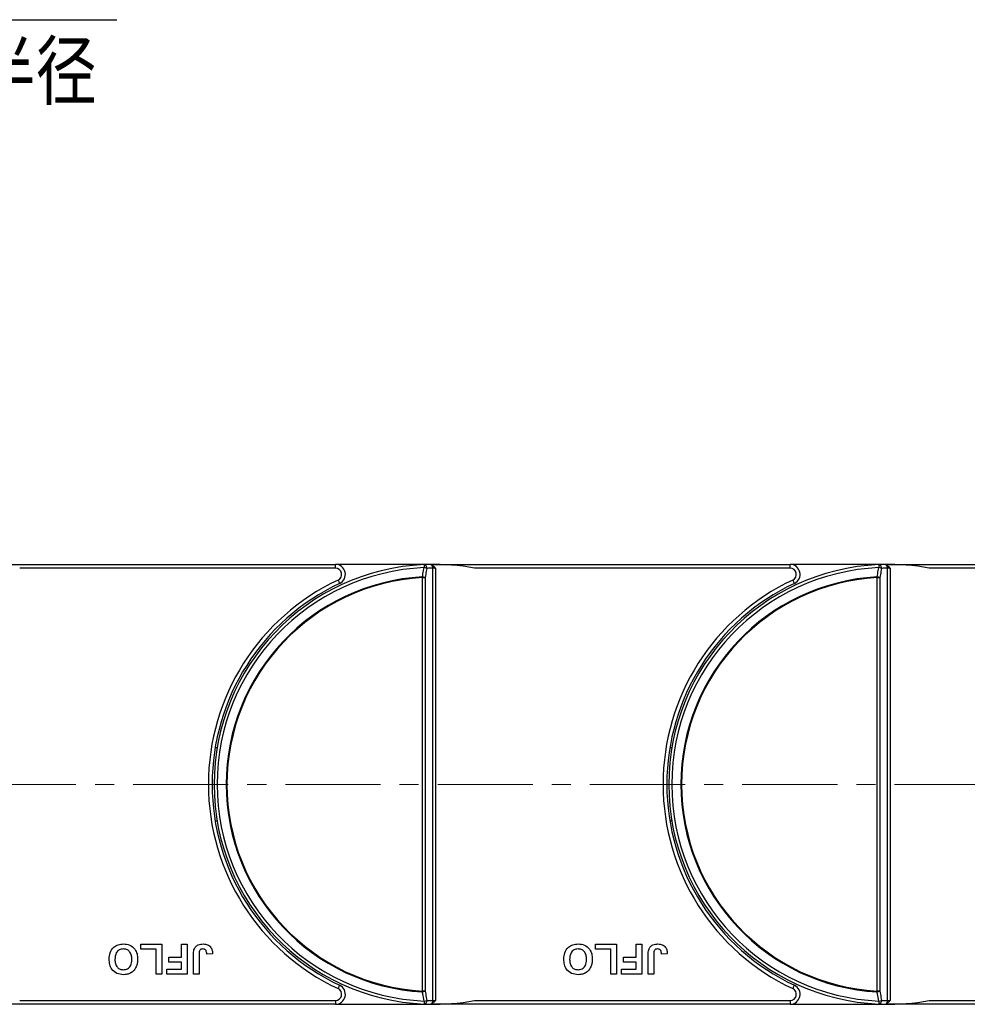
# Model space of a CAD drawing. Header units: millimetres. Extents: x -1177 to 904, y 240 to 1698.
# Tile 20 of 51: x -186 to 3, y 843 to 1040. Entities that reach past the tile are written whole.
import ezdxf

# ---------------------------------------------------------------- set-up
doc = ezdxf.new("R2010")
doc.units = ezdxf.units.MM
doc.linetypes.add('CENTERX2', pattern=[20.32, 12.7, -2.54, 2.54, -2.54])
doc.styles.get("Standard").update_dxf_attribs({"font": '仿宋_GB2312.ttf', "width": 0.8})
doc.styles.add('样式 1', font='仿宋_GB2312.ttf', dxfattribs={"width": 0.8, "height": 6})
doc.dimstyles.new('副本 ISO-35.1', dxfattribs={"dimtxt": 9, "dimasz": 7.5, "dimexe": 5, "dimexo": 0.625, "dimgap": 2.5, "dimtad": 1, "dimtoh": 1, "dimtxsty": 'Standard', "dimcen": 2.5, "dimadec": 0, "dimazin": 0, "dimtfac": 1, "dimtmove": 0, "dimatfit": 3, "dimfxl": 0, "dimarcsym": 0})

msp = doc.modelspace()

# ---------------------------------------------------------------- linework, layer by layer
at = {"color": 7, "linetype": 'Continuous', "lineweight": 25}
for p, q in [((-194.182, 931.034), (-123.214, 931.034)), ((-123.214, 930.284), (-186.403, 930.284)), ((-123.214, 930.284), (-123.214, 931.034)), ((-103.492, 931.034), (-123.214, 931.034)), ((-103.34, 930.441), (-103.942, 930.891)), ((-103.712, 843.791), (-103.712, 930.278)), ((-103.492, 931.034), (-103.182, 931.034)), ((-103.337, 930.284), (-103.182, 930.284)), ((-103.182, 931.034), (-32.214, 931.034)), ((-103.182, 931.034), (-103.182, 931.033)), ((-103.182, 930.284), (-103.182, 843.784)), ((-32.214, 930.284), (-95.403, 930.284)), ((-32.214, 930.284), (-32.214, 931.034)), ((-12.492, 931.034), (-32.214, 931.034)), ((-12.34, 930.441), (-12.942, 930.891)), ((-12.712, 843.791), (-12.712, 930.278)), ((-12.492, 931.034), (-12.182, 931.034)), ((-12.337, 930.284), (-12.182, 930.284)), ((-12.182, 931.034), (58.786, 931.034)), ((-12.182, 931.034), (-12.182, 931.033)), ((-12.182, 930.284), (-12.182, 843.784)), ((58.786, 930.284), (-4.403, 930.284)), ((-105.803, 845.673), (-105.803, 928.396)), ((-105.803, 928.396), (-105.273, 928.396)), ((-105.273, 928.396), (-105.273, 845.673)), ((-14.803, 845.673), (-14.803, 928.396)), ((-14.803, 928.396), (-14.273, 928.396)), ((-14.273, 928.396), (-14.273, 845.673)), ((-146.882, 894.334), (-147.288, 894.334)), ((-55.882, 894.334), (-56.288, 894.334)), ((-147.288, 879.734), (-146.882, 879.734)), ((-56.288, 879.734), (-55.882, 879.734)), ((-162.185, 854.034), (-162.185, 855.034)), ((-162.185, 855.034), (-157.955, 855.034)), ((-157.955, 855.034), (-157.955, 849.034)), ((-154.032, 852.496), (-154.032, 855.034)), ((-154.032, 855.034), (-152.878, 855.034)), ((-152.878, 855.034), (-152.878, 849.034)), ((-71.185, 854.034), (-71.185, 855.034)), ((-71.185, 855.034), (-66.955, 855.034)), ((-66.955, 855.034), (-66.955, 849.034)), ((-63.032, 852.496), (-63.032, 855.034)), ((-63.032, 855.034), (-61.878, 855.034)), ((-61.878, 855.034), (-61.878, 849.034)), ((-159.108, 854.034), (-162.185, 854.034)), ((-159.108, 849.034), (-159.108, 854.034)), ((-150.493, 852.918), (-150.493, 849.034)), ((-147.801, 853.111), (-148.955, 853.034)), ((-68.108, 854.034), (-71.185, 854.034)), ((-68.108, 849.034), (-68.108, 854.034)), ((-59.493, 852.918), (-59.493, 849.034)), ((-56.801, 853.111), (-57.955, 853.034)), ((-156.57, 852.496), (-154.032, 852.496)), ((-156.57, 851.496), (-156.57, 852.496)), ((-154.032, 851.496), (-156.57, 851.496)), ((-154.032, 850.034), (-154.032, 851.496)), ((-151.647, 849.034), (-151.647, 852.817)), ((-65.57, 851.496), (-65.57, 852.496)), ((-65.57, 852.496), (-63.032, 852.496)), ((-63.032, 851.496), (-65.57, 851.496)), ((-63.032, 850.034), (-63.032, 851.496)), ((-60.647, 849.034), (-60.647, 852.817)), ((-157.955, 849.034), (-159.108, 849.034)), ((-156.955, 849.034), (-156.955, 850.034)), ((-156.955, 850.034), (-154.032, 850.034)), ((-152.878, 849.034), (-156.955, 849.034)), ((-150.493, 849.034), (-151.647, 849.034)), ((-66.955, 849.034), (-68.108, 849.034)), ((-65.955, 850.034), (-63.032, 850.034)), ((-65.955, 849.034), (-65.955, 850.034)), ((-61.878, 849.034), (-65.955, 849.034)), ((-59.493, 849.034), (-60.647, 849.034)), ((-105.273, 845.673), (-105.803, 845.673)), ((-14.273, 845.673), (-14.803, 845.673)), ((-123.214, 843.034), (-194.182, 843.034)), ((-186.403, 843.784), (-123.214, 843.784)), ((-123.214, 843.784), (-123.214, 843.034)), ((-123.214, 843.034), (-103.492, 843.034)), ((-103.182, 843.034), (-103.492, 843.034)), ((-103.337, 843.784), (-103.182, 843.784)), ((-103.182, 843.035), (-103.182, 843.034)), ((-32.214, 843.034), (-103.182, 843.034)), ((-95.403, 843.784), (-32.214, 843.784)), ((-32.214, 843.784), (-32.214, 843.034)), ((-32.214, 843.034), (-12.492, 843.034)), ((-12.182, 843.034), (-12.492, 843.034)), ((-12.337, 843.784), (-12.182, 843.784)), ((-12.182, 843.035), (-12.182, 843.034)), ((58.786, 843.034), (-12.182, 843.034)), ((-4.403, 843.784), (58.786, 843.784))]:
    msp.add_line(p, q, dxfattribs=at)
at = {"color": 1, "linetype": 'CENTERX2', "lineweight": 13, "ltscale": 1.5}
msp.add_line((-194.182, 887.034), (282.301, 887.034), dxfattribs=at)
at = {"color": 7, "linetype": 'Continuous', "lineweight": 25, "flags": 128}
for points in [[(-105.472, 930.99), (-105.471, 930.979), (-105.47, 930.946), (-105.467, 930.893), (-105.464, 930.82), (-105.46, 930.73), (-105.455, 930.626), (-105.45, 930.511), (-105.445, 930.387)], [(-14.472, 930.99), (-14.471, 930.979), (-14.47, 930.946), (-14.467, 930.893), (-14.464, 930.82), (-14.46, 930.73), (-14.455, 930.626), (-14.45, 930.511), (-14.445, 930.387)], [(-122.683, 927.903), (-122.621, 927.77), (-122.561, 927.643), (-122.506, 927.526), (-122.458, 927.423), (-122.418, 927.338), (-122.389, 927.276), (-122.37, 927.237), (-122.364, 927.224)], [(-105.811, 928.542), (-105.81, 928.524), (-105.809, 928.506), (-105.808, 928.488), (-105.807, 928.469), (-105.806, 928.451), (-105.805, 928.432), (-105.804, 928.414), (-105.803, 928.396)], [(-31.683, 927.903), (-31.621, 927.77), (-31.561, 927.643), (-31.506, 927.526), (-31.458, 927.423), (-31.418, 927.338), (-31.389, 927.276), (-31.37, 927.237), (-31.364, 927.224)], [(-14.811, 928.542), (-14.81, 928.524), (-14.809, 928.506), (-14.808, 928.488), (-14.807, 928.469), (-14.806, 928.451), (-14.805, 928.432), (-14.804, 928.414), (-14.803, 928.396)], [(-122.683, 846.166), (-122.621, 846.298), (-122.561, 846.426), (-122.506, 846.543), (-122.458, 846.646), (-122.418, 846.73), (-122.389, 846.793), (-122.37, 846.832), (-122.364, 846.845)], [(-105.803, 845.673), (-105.804, 845.655), (-105.805, 845.636), (-105.806, 845.618), (-105.807, 845.599), (-105.808, 845.581), (-105.809, 845.563), (-105.81, 845.544), (-105.811, 845.526)], [(-31.683, 846.166), (-31.621, 846.298), (-31.561, 846.426), (-31.506, 846.543), (-31.458, 846.646), (-31.418, 846.73), (-31.389, 846.793), (-31.37, 846.832), (-31.364, 846.845)], [(-14.803, 845.673), (-14.804, 845.655), (-14.805, 845.636), (-14.806, 845.618), (-14.807, 845.599), (-14.808, 845.581), (-14.809, 845.563), (-14.81, 845.544), (-14.811, 845.526)], [(-105.445, 843.681), (-105.45, 843.558), (-105.455, 843.442), (-105.46, 843.338), (-105.464, 843.249), (-105.467, 843.176), (-105.47, 843.123), (-105.471, 843.09), (-105.472, 843.079)], [(-14.445, 843.681), (-14.45, 843.558), (-14.455, 843.442), (-14.46, 843.338), (-14.464, 843.249), (-14.467, 843.176), (-14.47, 843.123), (-14.471, 843.09), (-14.472, 843.079)]]:
    msp.add_lwpolyline(points, dxfattribs=at)
at = {"color": 7, "linetype": 'Continuous', "lineweight": 25}
for centre, radius, start, end in [((-103.492, 887.034), 44, 92.57859, 267.42141), ((-103.492, 887.034), 43.397, 92.57859, 267.42141), ((-123.214, 929.034), 2, 295.15349, 90), ((-123.214, 929.034), 1.25, 295.15349, 90), ((-103.492, 887.034), 44, 91.40525, 92.57859), ((-105.58, 930.321), 0.677, 353.16695, 80.78296), ((-105.988, 927.348), 3.088, 69.52538, 79.86802), ((-102.962, 887.034), 43.25, 90.99361, 92.57859), ((-103.492, 887.034), 44, 79.40598, 91.40525), ((-104.591, 930.297), 0.88, 358.72701, 42.4461), ((-106.891, 930.285), 3.554, 359.98952, 2.522), ((-12.492, 887.034), 44, 92.57859, 267.42141), ((-12.492, 887.034), 43.397, 92.57859, 267.42141), ((-32.214, 929.034), 2, 295.15349, 90), ((-32.214, 929.034), 1.25, 295.15349, 90), ((-12.492, 887.034), 44, 91.40525, 92.57859), ((-14.58, 930.321), 0.677, 353.16756, 80.78271), ((-14.988, 927.347), 3.088, 69.52546, 79.868), ((-11.962, 887.034), 43.25, 90.99361, 92.57859), ((-12.492, 887.034), 44, 79.40598, 91.40525), ((-13.591, 930.297), 0.88, 358.72551, 42.44761), ((-15.904, 930.285), 3.567, 359.99405, 2.51747), ((-103.492, 887.034), 45.15, 115.15349, 244.84651), ((-103.492, 887.034), 41.573, 93.19752, 266.80248), ((-103.492, 887.034), 41.426, 93.19752, 266.80248), ((-106.354, 925.49), 3.1, 69.5801, 79.91109), ((-12.492, 887.034), 45.15, 115.15349, 244.84651), ((-12.492, 887.034), 41.573, 93.19752, 266.80248), ((-12.492, 887.034), 41.426, 93.19752, 266.80248), ((-15.354, 925.49), 3.1, 69.58025, 79.91098), ((-103.492, 887.034), 44.4, 115.15349, 244.84651), ((-12.492, 887.034), 44.4, 115.15349, 244.84651), ((-123.214, 845.034), 2, 270, 64.84651), ((-123.214, 845.034), 1.25, 270, 64.84651), ((-106.354, 848.578), 3.1, 280.08891, 290.4199), ((-32.214, 845.034), 2, 270, 64.84651), ((-32.214, 845.034), 1.25, 270, 64.84651), ((-15.354, 848.578), 3.1, 280.08902, 290.41975), ((-105.58, 843.748), 0.677, 279.21561, 6.83449), ((-103.492, 887.034), 44, 267.42141, 268.59475), ((-105.988, 846.721), 3.088, 280.13198, 290.47462), ((-102.962, 887.034), 43.25, 267.42141, 269.00639), ((-103.492, 887.034), 44, 268.59475, 280.59402), ((-104.591, 843.771), 0.88, 317.55717, 1.27154), ((-106.887, 843.784), 3.551, 357.47683, 0.01165), ((-14.58, 843.748), 0.677, 279.21585, 6.83387), ((-12.492, 887.034), 44, 267.42141, 268.59475), ((-14.988, 846.721), 3.088, 280.132, 290.47454), ((-11.962, 887.034), 43.25, 267.42141, 269.00639), ((-12.492, 887.034), 44, 268.59475, 280.59402), ((-13.591, 843.771), 0.88, 317.55567, 1.27305), ((-15.9, 843.784), 3.563, 357.48136, 0.00712)]:
    msp.add_arc(centre, radius, start, end, dxfattribs=at)
for points, knots in [([(-105.811, 928.542), (-105.727, 928.964), (-105.605, 929.579), (-105.483, 930.194), (-105.445, 930.387)], [0, 0, 0, 0, 0.68553544, 1, 1, 1, 1]), ([(-104.908, 930.241), (-104.946, 930.047), (-105.068, 929.432), (-105.189, 928.817), (-105.273, 928.396)], [0, 0, 0, 0, 0.3144768, 1, 1, 1, 1]), ([(-103.942, 930.891), (-104.075, 930.941), (-104.279, 931.018), (-104.495, 931.02), (-104.571, 931.021)], [0, 0, 0, 0, 0.6498467, 1, 1, 1, 1]), ([(-103.337, 930.284), (-103.395, 930.284), (-103.535, 930.283), (-103.647, 930.28), (-103.712, 930.278)], [0, 0, 0, 0, 0.4157159, 1, 1, 1, 1]), ([(-103.182, 930.284), (-103.183, 930.286), (-103.236, 930.338), (-103.289, 930.39), (-103.34, 930.441)], [0, 0, 0, 0, 0.02452998, 1, 1, 1, 1]), ([(-14.811, 928.542), (-14.727, 928.964), (-14.605, 929.579), (-14.483, 930.194), (-14.445, 930.387)], [0, 0, 0, 0, 0.6855359, 1, 1, 1, 1]), ([(-13.908, 930.241), (-13.946, 930.047), (-14.068, 929.432), (-14.189, 928.817), (-14.273, 928.396)], [0, 0, 0, 0, 0.3144772, 1, 1, 1, 1]), ([(-12.942, 930.891), (-13.075, 930.941), (-13.279, 931.018), (-13.495, 931.02), (-13.571, 931.021)], [0, 0, 0, 0, 0.6498518, 1, 1, 1, 1]), ([(-12.337, 930.284), (-12.395, 930.284), (-12.535, 930.283), (-12.647, 930.28), (-12.712, 930.278)], [0, 0, 0, 0, 0.4157122, 1, 1, 1, 1]), ([(-12.182, 930.284), (-12.183, 930.286), (-12.236, 930.338), (-12.289, 930.39), (-12.34, 930.441)], [0, 0, 0, 0, 0.024536, 1, 1, 1, 1]), ([(-168.493, 852.043), (-168.464, 852.486), (-168.405, 853.371), (-167.705, 854.446), (-166.699, 855.036), (-166.003, 855.086), (-165.655, 855.111)], [0, 0, 0, 0, 0.28055905, 0.55947555, 0.77942365, 1, 1, 1, 1]), ([(-165.655, 855.111), (-165.211, 855.071), (-164.326, 854.991), (-163.332, 854.16), (-162.858, 853.11), (-162.82, 852.417), (-162.801, 852.07)], [0, 0, 0, 0, 0.2799408, 0.5587153, 0.7790515, 1, 1, 1, 1]), ([(-151.516, 853.957), (-151.422, 854.157), (-151.233, 854.556), (-150.572, 855.04), (-150.002, 855.084), (-149.654, 855.111)], [0, 0, 0, 0, 0.2801288, 0.5603085, 1, 1, 1, 1]), ([(-149.654, 855.111), (-149.361, 855.09), (-148.778, 855.046), (-148.113, 854.502), (-147.836, 853.795), (-147.812, 853.339), (-147.801, 853.111)], [0, 0, 0, 0, 0.28023515, 0.55842006, 0.77883526, 1, 1, 1, 1]), ([(-77.493, 852.043), (-77.464, 852.486), (-77.405, 853.371), (-76.705, 854.446), (-75.699, 855.036), (-75.004, 855.086), (-74.655, 855.111)], [0, 0, 0, 0, 0.2805593, 0.5594754, 0.7794236, 1, 1, 1, 1]), ([(-74.655, 855.111), (-74.211, 855.071), (-73.326, 854.991), (-72.332, 854.16), (-71.858, 853.11), (-71.82, 852.417), (-71.801, 852.07)], [0, 0, 0, 0, 0.2799416, 0.5587154, 0.7790516, 1, 1, 1, 1]), ([(-60.516, 853.957), (-60.422, 854.157), (-60.233, 854.556), (-59.572, 855.04), (-59.002, 855.084), (-58.654, 855.111)], [0, 0, 0, 0, 0.2801283, 0.5603096, 1, 1, 1, 1]), ([(-58.654, 855.111), (-58.361, 855.09), (-57.778, 855.046), (-57.113, 854.502), (-56.835, 853.795), (-56.812, 853.339), (-56.801, 853.111)], [0, 0, 0, 0, 0.280236, 0.5584207, 0.7788356, 1, 1, 1, 1]), ([(-165.653, 854.111), (-165.938, 854.074), (-166.508, 854.001), (-167.256, 853.208), (-167.308, 852.467), (-167.339, 852.014)], [0, 0, 0, 0, 0.2799832, 0.5597534, 1, 1, 1, 1]), ([(-163.955, 852.031), (-163.968, 852.315), (-163.996, 852.881), (-164.373, 853.603), (-164.984, 854.045), (-165.43, 854.089), (-165.653, 854.111)], [0, 0, 0, 0, 0.2810112, 0.5601257, 0.7799446, 1, 1, 1, 1]), ([(-151.647, 852.817), (-151.646, 853.033), (-151.643, 853.418), (-151.555, 853.793), (-151.516, 853.957)], [0, 0, 0, 0, 0.5603059, 1, 1, 1, 1]), ([(-149.729, 854.111), (-149.868, 854.102), (-150.077, 854.088), (-150.307, 853.921), (-150.497, 853.547), (-150.495, 853.197), (-150.493, 852.918)], [0, 0, 0, 0, 0.24939808, 0.37443102, 0.49946031, 1, 1, 1, 1]), ([(-149.111, 853.781), (-149.151, 853.837), (-149.231, 853.949), (-149.443, 854.084), (-149.621, 854.101), (-149.729, 854.111)], [0, 0, 0, 0, 0.2807493, 0.5609284, 1, 1, 1, 1]), ([(-148.955, 853.034), (-148.96, 853.179), (-148.971, 853.437), (-149.068, 853.676), (-149.111, 853.781)], [0, 0, 0, 0, 0.5609998, 1, 1, 1, 1]), ([(-74.653, 854.111), (-74.938, 854.074), (-75.508, 854.001), (-76.256, 853.208), (-76.308, 852.467), (-76.339, 852.014)], [0, 0, 0, 0, 0.2799832, 0.5597533, 1, 1, 1, 1]), ([(-72.955, 852.031), (-72.968, 852.315), (-72.996, 852.881), (-73.373, 853.603), (-73.984, 854.045), (-74.43, 854.089), (-74.653, 854.111)], [0, 0, 0, 0, 0.2810112, 0.5601257, 0.7799458, 1, 1, 1, 1]), ([(-60.647, 852.817), (-60.646, 853.033), (-60.643, 853.418), (-60.555, 853.793), (-60.516, 853.957)], [0, 0, 0, 0, 0.560306, 1, 1, 1, 1]), ([(-58.729, 854.111), (-58.868, 854.102), (-59.077, 854.088), (-59.307, 853.921), (-59.497, 853.547), (-59.495, 853.197), (-59.493, 852.918)], [0, 0, 0, 0, 0.24939784, 0.37443248, 0.49946052, 1, 1, 1, 1]), ([(-58.111, 853.781), (-58.151, 853.837), (-58.231, 853.949), (-58.443, 854.084), (-58.621, 854.101), (-58.729, 854.111)], [0, 0, 0, 0, 0.280753, 0.5609326, 1, 1, 1, 1]), ([(-57.955, 853.034), (-57.96, 853.179), (-57.971, 853.437), (-58.068, 853.676), (-58.111, 853.781)], [0, 0, 0, 0, 0.5609998, 1, 1, 1, 1]), ([(-165.639, 848.957), (-166.086, 849), (-166.978, 849.085), (-167.971, 849.933), (-168.437, 850.995), (-168.474, 851.693), (-168.493, 852.043)], [0, 0, 0, 0, 0.2798267, 0.5586408, 0.7789869, 1, 1, 1, 1]), ([(-167.339, 852.014), (-167.327, 851.731), (-167.302, 851.169), (-166.941, 850.439), (-166.319, 850.014), (-165.875, 849.976), (-165.653, 849.957)], [0, 0, 0, 0, 0.2811004, 0.5600097, 0.7797037, 1, 1, 1, 1]), ([(-165.653, 849.957), (-165.368, 849.99), (-164.797, 850.056), (-164.036, 850.835), (-163.985, 851.577), (-163.955, 852.031)], [0, 0, 0, 0, 0.2802664, 0.5598747, 1, 1, 1, 1]), ([(-162.801, 852.07), (-162.809, 851.778), (-162.824, 851.255), (-162.994, 850.762), (-163.069, 850.545)], [0, 0, 0, 0, 0.5601817, 1, 1, 1, 1]), ([(-74.639, 848.957), (-75.086, 849), (-75.978, 849.085), (-76.971, 849.933), (-77.437, 850.995), (-77.474, 851.693), (-77.493, 852.043)], [0, 0, 0, 0, 0.2798268, 0.5586404, 0.7789869, 1, 1, 1, 1]), ([(-76.339, 852.014), (-76.327, 851.731), (-76.302, 851.169), (-75.941, 850.439), (-75.319, 850.014), (-74.875, 849.976), (-74.653, 849.957)], [0, 0, 0, 0, 0.2811002, 0.5600098, 0.7797027, 1, 1, 1, 1]), ([(-74.653, 849.957), (-74.368, 849.99), (-73.797, 850.056), (-73.036, 850.835), (-72.985, 851.577), (-72.955, 852.031)], [0, 0, 0, 0, 0.2802664, 0.5598748, 1, 1, 1, 1]), ([(-71.801, 852.07), (-71.809, 851.778), (-71.824, 851.255), (-71.994, 850.762), (-72.069, 850.545)], [0, 0, 0, 0, 0.5601821, 1, 1, 1, 1]), ([(-164.374, 849.193), (-164.604, 849.115), (-165.015, 848.976), (-165.448, 848.963), (-165.639, 848.957)], [0, 0, 0, 0, 0.5595646, 1, 1, 1, 1]), ([(-163.069, 850.545), (-163.246, 850.226), (-163.563, 849.656), (-164.126, 849.334), (-164.374, 849.193)], [0, 0, 0, 0, 0.5599528, 1, 1, 1, 1]), ([(-73.374, 849.193), (-73.604, 849.115), (-74.015, 848.976), (-74.448, 848.963), (-74.639, 848.957)], [0, 0, 0, 0, 0.5595646, 1, 1, 1, 1]), ([(-72.069, 850.545), (-72.246, 850.226), (-72.563, 849.656), (-73.126, 849.334), (-73.374, 849.193)], [0, 0, 0, 0, 0.55995191, 1, 1, 1, 1]), ([(-105.445, 843.681), (-105.54, 844.163), (-105.663, 844.778), (-105.785, 845.393), (-105.811, 845.526)], [0, 0, 0, 0, 0.7828247, 1, 1, 1, 1]), ([(-105.273, 845.673), (-105.189, 845.251), (-105.068, 844.636), (-104.946, 844.021), (-104.908, 843.828)], [0, 0, 0, 0, 0.6855382, 1, 1, 1, 1]), ([(-14.445, 843.681), (-14.54, 844.163), (-14.663, 844.778), (-14.785, 845.393), (-14.811, 845.526)], [0, 0, 0, 0, 0.782825, 1, 1, 1, 1]), ([(-14.273, 845.673), (-14.189, 845.251), (-14.068, 844.636), (-13.946, 844.021), (-13.908, 843.828)], [0, 0, 0, 0, 0.6855378, 1, 1, 1, 1]), ([(-104.571, 843.048), (-104.406, 843.057), (-104.187, 843.069), (-103.99, 843.157), (-103.942, 843.178)], [0, 0, 0, 0, 0.7597168, 1, 1, 1, 1]), ([(-103.942, 843.178), (-103.764, 843.29), (-103.551, 843.424), (-103.37, 843.599), (-103.34, 843.627)], [0, 0, 0, 0, 0.8352624, 1, 1, 1, 1]), ([(-103.712, 843.791), (-103.647, 843.789), (-103.535, 843.785), (-103.395, 843.785), (-103.337, 843.784)], [0, 0, 0, 0, 0.58428499, 1, 1, 1, 1]), ([(-103.34, 843.627), (-103.289, 843.678), (-103.236, 843.73), (-103.183, 843.783), (-103.182, 843.784)], [0, 0, 0, 0, 0.97547002, 1, 1, 1, 1]), ([(-13.571, 843.048), (-13.406, 843.057), (-13.187, 843.069), (-12.99, 843.157), (-12.942, 843.178)], [0, 0, 0, 0, 0.7597222, 1, 1, 1, 1]), ([(-12.942, 843.178), (-12.764, 843.29), (-12.551, 843.424), (-12.37, 843.599), (-12.34, 843.627)], [0, 0, 0, 0, 0.83525868, 1, 1, 1, 1]), ([(-12.712, 843.791), (-12.647, 843.789), (-12.535, 843.785), (-12.395, 843.785), (-12.337, 843.784)], [0, 0, 0, 0, 0.58428865, 1, 1, 1, 1]), ([(-12.34, 843.627), (-12.289, 843.678), (-12.236, 843.73), (-12.183, 843.783), (-12.182, 843.784)], [0, 0, 0, 0, 0.975464, 1, 1, 1, 1])]:
    msp.add_open_spline(points, degree=3, knots=knots, dxfattribs=at)

# ---------------------------------------------------------------- texts
at = {"color": 5, "lineweight": 9, "ltscale": 10, "insert": (-170.966, 1035.414), "char_height": 11.25, "attachment_point": 3, "style": '样式 1'}
msp.add_mtext_dynamic_manual_height_columns('弯曲半径 ', width=84.90624, gutter_width=12.5, heights=[0], dxfattribs=at)

# ---------------------------------------------------------------- leaders
at = {"color": 5, "lineweight": 9}
msp.add_leader([(-334.128, 934.664), (-221.783, 1039.994), (-166.933, 1039.994)], dimstyle='副本 ISO-35.1', override={"dimgap": 2.5, "dimtad": 0}, dxfattribs=at)

doc.saveas('drawing.dxf')
